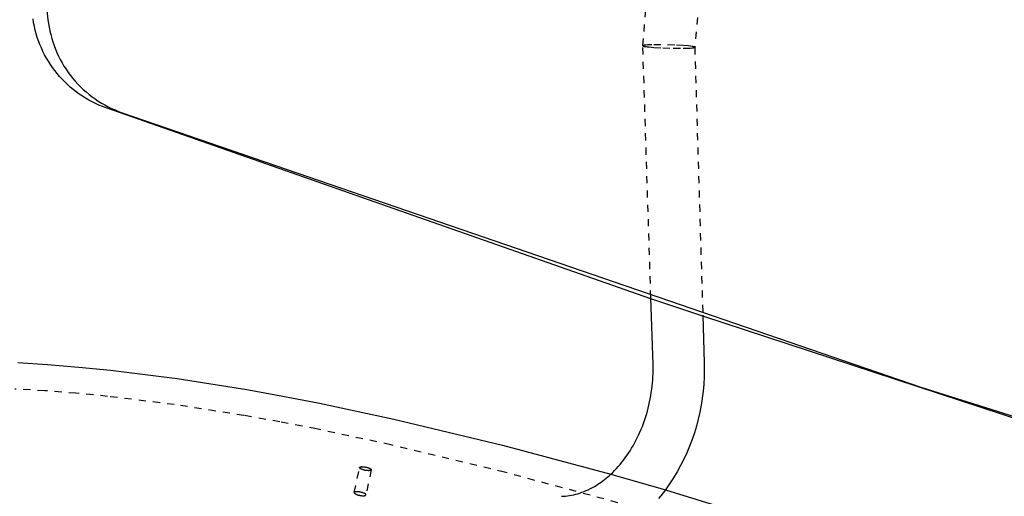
# Model space of a CAD drawing. Header units: millimetres. Extents: x 0 to 1551, y 0 to 1543.
# Tile 6 of 69: x 139 to 414, y 513 to 646. Entities that reach past the tile are written whole.
import ezdxf

# ---------------------------------------------------------------- set-up
doc = ezdxf.new("R2010")
doc.units = ezdxf.units.MM
doc.linetypes.add('Hidden', pattern=[4, 2, -2])
doc.layers.add('Make2D$Hidden$Curves', color=7, linetype='Hidden', true_color=0x8c8c8c)
doc.layers.add('Make2D$Visible$Curves', color=7, linetype='Continuous', true_color=0x000000)

msp = doc.modelspace()

# ---------------------------------------------------------------- linework, layer by layer
at = {"layer": 'Make2D$Hidden$Curves'}
for p, q in [((313.06, 638.69), (325.89, 787.35)), ((340.49, 786.05), (327.58, 638.27)), ((313.06, 638.69), (313.06, 638.68)), ((313.07, 638.69), (313.06, 638.69)), ((313.06, 638.69), (313.06, 638.69)), ((313.06, 638.69), (313.06, 638.69)), ((313.06, 638.69), (313.06, 638.69)), ((313.06, 638.69), (313.06, 638.69)), ((313.06, 638.69), (313.06, 638.69)), ((313.06, 638.69), (313.06, 638.69)), ((313.06, 638.69), (313.06, 638.69)), ((313.06, 638.69), (313.06, 638.69)), ((313.06, 638.69), (313.06, 638.69)), ((315.31, 568.27), (313.06, 638.68)), ((313.06, 638.68), (313.06, 638.68)), ((313.06, 638.68), (313.06, 638.68)), ((313.06, 638.68), (313.06, 638.68)), ((313.06, 638.68), (313.06, 638.68)), ((313.06, 638.68), (313.06, 638.68)), ((313.06, 638.68), (313.06, 638.68)), ((313.06, 638.68), (313.06, 638.68)), ((313.06, 638.68), (313.06, 638.68)), ((313.06, 638.68), (313.06, 638.68)), ((313.06, 638.68), (313.06, 638.67)), ((313.06, 638.67), (313.07, 638.67)), ((313.08, 638.71), (313.07, 638.71)), ((313.07, 638.71), (313.07, 638.71)), ((313.07, 638.71), (313.07, 638.71)), ((313.07, 638.71), (313.07, 638.7)), ((313.07, 638.7), (313.07, 638.7)), ((313.07, 638.7), (313.07, 638.7)), ((313.07, 638.7), (313.07, 638.7)), ((313.07, 638.7), (313.07, 638.7)), ((313.07, 638.7), (313.07, 638.7)), ((313.07, 638.7), (313.07, 638.7)), ((313.07, 638.7), (313.07, 638.7)), ((313.07, 638.7), (313.07, 638.7)), ((313.07, 638.7), (313.07, 638.7)), ((313.07, 638.7), (313.07, 638.7)), ((313.07, 638.7), (313.07, 638.7)), ((313.07, 638.7), (313.07, 638.7)), ((313.07, 638.7), (313.07, 638.69)), ((313.07, 638.69), (313.07, 638.69)), ((313.07, 638.69), (313.07, 638.69)), ((313.07, 638.67), (313.07, 638.67)), ((313.07, 638.67), (313.07, 638.67)), ((313.07, 638.67), (313.07, 638.67)), ((313.07, 638.67), (313.07, 638.67)), ((313.07, 638.67), (313.07, 638.67)), ((313.07, 638.67), (313.07, 638.67)), ((313.07, 638.67), (313.07, 638.67)), ((313.07, 638.67), (313.07, 638.67)), ((313.07, 638.67), (313.07, 638.67)), ((313.07, 638.67), (313.07, 638.66)), ((313.07, 638.66), (313.07, 638.66)), ((313.07, 638.66), (313.07, 638.66)), ((313.07, 638.66), (313.07, 638.66)), ((313.07, 638.66), (313.07, 638.66)), ((313.07, 638.66), (313.07, 638.66)), ((313.07, 638.66), (313.07, 638.66)), ((313.07, 638.66), (313.08, 638.66)), ((313.09, 638.72), (313.08, 638.72)), ((313.08, 638.72), (313.08, 638.72)), ((313.08, 638.72), (313.08, 638.71)), ((313.08, 638.71), (313.08, 638.71)), ((313.08, 638.71), (313.08, 638.71)), ((313.08, 638.71), (313.08, 638.71)), ((313.08, 638.66), (313.08, 638.66)), ((313.08, 638.66), (313.08, 638.66)), ((313.08, 638.66), (313.08, 638.65)), ((313.08, 638.65), (313.08, 638.65)), ((313.08, 638.65), (313.08, 638.65)), ((313.1, 638.73), (313.09, 638.73)), ((313.09, 638.73), (313.09, 638.72)), ((313.09, 638.72), (313.09, 638.72)), ((313.09, 638.72), (313.09, 638.72)), ((313.09, 638.72), (313.09, 638.72)), ((313.11, 638.73), (313.1, 638.73)), ((313.1, 638.73), (313.1, 638.73)), ((313.12, 638.74), (313.11, 638.73)), ((313.13, 638.74), (313.12, 638.74)), ((313.12, 638.74), (313.12, 638.74)), ((313.14, 638.75), (313.13, 638.74)), ((313.15, 638.75), (313.14, 638.75)), ((313.16, 638.76), (313.15, 638.75)), ((313.17, 638.76), (313.16, 638.76)), ((313.19, 638.77), (313.17, 638.76)), ((313.22, 638.77), (313.19, 638.77)), ((313.24, 638.78), (313.22, 638.77)), ((313.27, 638.79), (313.24, 638.78)), ((313.33, 638.8), (313.27, 638.79)), ((313.4, 638.81), (313.33, 638.8)), ((313.47, 638.82), (313.4, 638.81)), ((313.55, 638.83), (313.47, 638.82)), ((313.73, 638.86), (313.55, 638.83)), ((313.93, 638.87), (313.73, 638.86)), ((314.4, 638.91), (313.93, 638.87)), ((314.96, 638.94), (314.4, 638.91)), ((315.61, 638.96), (314.96, 638.94)), ((318.12, 638.97), (315.61, 638.96)), ((322, 638.87), (318.12, 638.97)), ((324.48, 638.73), (322, 638.87)), ((325.81, 638.62), (324.48, 638.73)), ((313.08, 638.65), (313.09, 638.65)), ((313.09, 638.65), (313.09, 638.65)), ((313.09, 638.65), (313.09, 638.64)), ((313.09, 638.64), (313.09, 638.64)), ((313.09, 638.64), (313.1, 638.64)), ((313.1, 638.64), (313.1, 638.64)), ((313.1, 638.64), (313.1, 638.64)), ((313.1, 638.64), (313.11, 638.63)), ((313.11, 638.63), (313.11, 638.63)), ((313.11, 638.63), (313.12, 638.63)), ((313.12, 638.63), (313.13, 638.62)), ((313.13, 638.62), (313.14, 638.62)), ((313.14, 638.62), (313.15, 638.61)), ((313.15, 638.61), (313.16, 638.61)), ((313.16, 638.61), (313.17, 638.6)), ((313.17, 638.6), (313.19, 638.6)), ((313.19, 638.6), (313.21, 638.59)), ((313.21, 638.59), (313.24, 638.58)), ((313.24, 638.58), (313.27, 638.57)), ((313.27, 638.57), (313.33, 638.55)), ((313.33, 638.55), (313.4, 638.54)), ((313.4, 638.54), (313.48, 638.52)), ((313.48, 638.52), (313.57, 638.5)), ((313.57, 638.5), (313.76, 638.47)), ((313.76, 638.47), (313.99, 638.44)), ((313.99, 638.44), (314.24, 638.4)), ((314.24, 638.4), (314.8, 638.34)), ((314.8, 638.34), (316.13, 638.23)), ((316.13, 638.23), (318.63, 638.08)), ((318.63, 638.08), (321.57, 638)), ((321.57, 638), (324.31, 637.99)), ((324.31, 637.99), (325.71, 638.02)), ((325.71, 638.02), (326.27, 638.05)), ((326.38, 638.56), (325.81, 638.62)), ((326.27, 638.05), (326.74, 638.09)), ((326.86, 638.49), (326.38, 638.56)), ((326.74, 638.09), (326.94, 638.11)), ((327.06, 638.46), (326.86, 638.49)), ((326.94, 638.11), (327.11, 638.13)), ((327.15, 638.44), (327.06, 638.46)), ((327.11, 638.13), (327.19, 638.14)), ((327.23, 638.42), (327.15, 638.44)), ((327.19, 638.14), (327.27, 638.15)), ((327.3, 638.41), (327.23, 638.42)), ((327.27, 638.15), (327.33, 638.16)), ((327.37, 638.39), (327.3, 638.41)), ((327.33, 638.16), (327.39, 638.18)), ((327.39, 638.38), (327.37, 638.39)), ((327.42, 638.37), (327.39, 638.38)), ((327.39, 638.18), (327.42, 638.18)), ((327.45, 638.37), (327.42, 638.37)), ((327.42, 638.18), (327.44, 638.19)), ((327.44, 638.19), (327.46, 638.2)), ((327.47, 638.36), (327.45, 638.37)), ((327.46, 638.2), (327.48, 638.2)), ((327.49, 638.35), (327.47, 638.36)), ((327.48, 638.2), (327.49, 638.21)), ((327.5, 638.34), (327.49, 638.35)), ((327.49, 638.21), (327.5, 638.21)), ((327.51, 638.34), (327.5, 638.34)), ((327.5, 638.21), (327.51, 638.21)), ((327.52, 638.34), (327.51, 638.34)), ((327.51, 638.21), (327.52, 638.22)), ((327.53, 638.33), (327.52, 638.34)), ((327.52, 638.22), (327.53, 638.22)), ((327.54, 638.32), (327.53, 638.33)), ((327.53, 638.33), (327.53, 638.33)), ((327.53, 638.22), (327.54, 638.22)), ((327.55, 638.32), (327.54, 638.32)), ((327.54, 638.32), (327.54, 638.32)), ((327.54, 638.22), (327.54, 638.23)), ((327.54, 638.23), (327.54, 638.23)), ((327.54, 638.23), (327.55, 638.23)), ((327.56, 638.31), (327.55, 638.32)), ((327.55, 638.32), (327.55, 638.32)), ((327.55, 638.32), (327.55, 638.32)), ((327.55, 638.23), (327.56, 638.24)), ((327.55, 638.23), (327.55, 638.23)), ((327.57, 638.3), (327.56, 638.31)), ((327.56, 638.31), (327.56, 638.31)), ((327.56, 638.31), (327.56, 638.31)), ((327.56, 638.31), (327.56, 638.31)), ((327.56, 638.31), (327.56, 638.31)), ((327.56, 638.24), (327.56, 638.24)), ((327.56, 638.24), (327.56, 638.24)), ((327.56, 638.24), (327.56, 638.24)), ((327.56, 638.24), (327.56, 638.24)), ((327.56, 638.24), (327.57, 638.24)), ((327.58, 638.29), (327.57, 638.3)), ((327.57, 638.3), (327.57, 638.3)), ((327.57, 638.3), (327.57, 638.3)), ((327.57, 638.3), (327.57, 638.3)), ((327.57, 638.3), (327.57, 638.3)), ((327.57, 638.3), (327.57, 638.3)), ((327.57, 638.3), (327.57, 638.3)), ((327.57, 638.3), (327.57, 638.3)), ((327.57, 638.3), (327.57, 638.3)), ((327.57, 638.25), (327.58, 638.26)), ((327.57, 638.24), (327.57, 638.25)), ((327.57, 638.25), (327.57, 638.25)), ((327.57, 638.25), (327.57, 638.25)), ((327.57, 638.25), (327.57, 638.25)), ((327.57, 638.25), (327.57, 638.25)), ((327.57, 638.25), (327.57, 638.25)), ((327.57, 638.25), (327.57, 638.25)), ((327.57, 638.24), (327.57, 638.24)), ((327.58, 638.28), (327.58, 638.29)), ((327.58, 638.29), (327.58, 638.29)), ((327.58, 638.29), (327.58, 638.29)), ((327.58, 638.29), (327.58, 638.29)), ((327.58, 638.29), (327.58, 638.29)), ((327.58, 638.29), (327.58, 638.29)), ((327.58, 638.29), (327.58, 638.29)), ((327.58, 638.29), (327.58, 638.29)), ((327.58, 638.29), (327.58, 638.29)), ((327.58, 638.28), (327.58, 638.28)), ((327.58, 638.28), (327.58, 638.28)), ((327.58, 638.28), (327.58, 638.28)), ((327.58, 638.28), (327.58, 638.28)), ((327.58, 638.28), (327.58, 638.28)), ((327.58, 638.28), (327.58, 638.28)), ((327.58, 638.28), (327.58, 638.28)), ((327.58, 638.28), (327.58, 638.28)), ((327.58, 638.28), (327.58, 638.28)), ((327.58, 638.28), (327.58, 638.28)), ((327.58, 638.28), (327.58, 638.28)), ((327.58, 638.28), (327.58, 638.28)), ((327.58, 638.28), (327.58, 638.28)), ((327.58, 638.28), (327.58, 638.28)), ((327.58, 638.27), (329.83, 563.39)), ((327.58, 638.26), (327.58, 638.27)), ((327.58, 638.27), (327.58, 638.27)), ((327.58, 638.27), (327.58, 638.27)), ((327.58, 638.27), (327.58, 638.27)), ((327.58, 638.27), (327.58, 638.27)), ((327.58, 638.27), (327.58, 638.27)), ((327.58, 638.27), (327.58, 638.27)), ((327.58, 638.27), (327.58, 638.27)), ((327.58, 638.27), (327.58, 638.27)), ((327.58, 638.27), (327.58, 638.27)), ((327.58, 638.27), (327.58, 638.27)), ((327.58, 638.26), (327.58, 638.26)), ((327.58, 638.26), (327.58, 638.26)), ((327.58, 638.26), (327.58, 638.26)), ((327.58, 638.26), (327.58, 638.26)), ((327.58, 638.26), (327.58, 638.26)), ((327.58, 638.26), (327.58, 638.26)), ((327.58, 638.26), (327.58, 638.26)), ((327.58, 638.26), (327.58, 638.26)), ((327.58, 638.26), (327.58, 638.26)), ((327.58, 638.26), (327.58, 638.26)), ((327.58, 638.26), (327.58, 638.26)), ((327.58, 638.26), (327.58, 638.26)), ((327.58, 638.26), (327.58, 638.26)), ((145.84, 542.28), (137.53, 542.77)), ((154.59, 541.59), (145.84, 542.28)), ((163.44, 540.72), (154.59, 541.59)), ((182.05, 538.42), (163.44, 540.72)), ((182.06, 538.42), (182.05, 538.42)), ((201.56, 535.37), (182.06, 538.42)), ((211.57, 533.58), (201.56, 535.37)), ((201.56, 535.37), (201.56, 535.37)), ((221.8, 531.6), (211.57, 533.58)), ((211.57, 533.58), (211.57, 533.58)), ((242.58, 527.19), (221.8, 531.6)), ((221.8, 531.6), (221.8, 531.6)), ((242.59, 527.19), (242.58, 527.19)), ((274.42, 519.52), (242.59, 527.19)), ((232.4, 513.83), (233.88, 520.84)), ((237.13, 520.18), (235.66, 513.17)), ((306.04, 511.01), (274.42, 519.52)), ((302.36, 517.48), (302.82, 517.85)), ((302.82, 517.85), (303.27, 518.23)), ((303.27, 518.23), (303.74, 518.64)), ((303.74, 518.64), (304.09, 518.96)), ((297.81, 514.64), (298.4, 514.93)), ((298.4, 514.93), (298.98, 515.24)), ((298.98, 515.24), (299.56, 515.57)), ((299.56, 515.57), (300.04, 515.85)), ((300.04, 515.85), (300.51, 516.15)), ((300.51, 516.15), (300.97, 516.47)), ((300.97, 516.47), (301.44, 516.79)), ((301.44, 516.79), (301.9, 517.13)), ((301.9, 517.13), (302.36, 517.48)), ((232.42, 513.85), (232.4, 513.83)), ((232.4, 513.83), (232.4, 513.83)), ((232.4, 513.83), (232.4, 513.83)), ((232.4, 513.83), (232.4, 513.83)), ((232.4, 513.83), (232.4, 513.82)), ((232.4, 513.82), (232.4, 513.82)), ((232.4, 513.82), (232.4, 513.82)), ((232.4, 513.82), (232.4, 513.82)), ((232.4, 513.82), (232.4, 513.81)), ((232.4, 513.81), (232.4, 513.81)), ((232.4, 513.81), (232.4, 513.81)), ((232.4, 513.81), (232.4, 513.8)), ((232.4, 513.8), (232.4, 513.8)), ((232.4, 513.8), (232.4, 513.8)), ((232.4, 513.8), (232.4, 513.8)), ((232.4, 513.8), (232.4, 513.79)), ((232.4, 513.79), (232.4, 513.79)), ((232.4, 513.79), (232.4, 513.79)), ((232.4, 513.79), (232.4, 513.79)), ((232.4, 513.79), (232.4, 513.78)), ((232.4, 513.78), (232.4, 513.78)), ((232.4, 513.78), (232.4, 513.77)), ((232.4, 513.77), (232.41, 513.77)), ((232.41, 513.77), (232.41, 513.76)), ((232.41, 513.76), (232.41, 513.76)), ((232.41, 513.76), (232.41, 513.75)), ((232.41, 513.75), (232.41, 513.75)), ((232.41, 513.75), (232.42, 513.74)), ((232.43, 513.87), (232.42, 513.85)), ((232.42, 513.74), (232.42, 513.74)), ((232.42, 513.74), (232.42, 513.73)), ((232.42, 513.73), (232.42, 513.72)), ((232.42, 513.72), (232.43, 513.72)), ((232.45, 513.88), (232.43, 513.87)), ((232.43, 513.72), (232.43, 513.71)), ((232.43, 513.71), (232.43, 513.71)), ((232.43, 513.71), (232.44, 513.7)), ((232.44, 513.7), (232.44, 513.69)), ((232.44, 513.69), (232.45, 513.69)), ((232.46, 513.9), (232.45, 513.88)), ((232.45, 513.69), (232.45, 513.68)), ((232.45, 513.68), (232.45, 513.68)), ((232.45, 513.68), (232.46, 513.67)), ((232.48, 513.91), (232.46, 513.9)), ((232.46, 513.67), (232.46, 513.67)), ((232.46, 513.67), (232.47, 513.65)), ((232.47, 513.65), (232.49, 513.64)), ((232.5, 513.93), (232.48, 513.91)), ((232.49, 513.64), (232.5, 513.63)), ((232.51, 513.94), (232.5, 513.93)), ((232.5, 513.63), (232.51, 513.62)), ((232.53, 513.95), (232.51, 513.94)), ((232.51, 513.62), (232.52, 513.6)), ((232.52, 513.6), (232.54, 513.59)), ((232.55, 513.97), (232.53, 513.95)), ((232.54, 513.59), (232.55, 513.58)), ((232.57, 513.98), (232.55, 513.97)), ((232.55, 513.58), (232.57, 513.57)), ((232.59, 513.99), (232.57, 513.98)), ((232.57, 513.57), (232.59, 513.55)), ((232.6, 514), (232.59, 513.99)), ((232.59, 513.55), (232.6, 513.54)), ((232.62, 514.01), (232.6, 514)), ((232.6, 513.54), (232.62, 513.53)), ((232.64, 514.02), (232.62, 514.01)), ((232.62, 513.53), (232.66, 513.5)), ((232.66, 514.03), (232.64, 514.02)), ((232.68, 514.04), (232.66, 514.03)), ((232.66, 513.5), (232.7, 513.48)), ((232.7, 514.04), (232.68, 514.04)), ((232.73, 514.05), (232.7, 514.04)), ((232.7, 513.48), (232.75, 513.45)), ((232.75, 514.05), (232.73, 514.05)), ((232.77, 514.06), (232.75, 514.05)), ((232.75, 513.45), (232.8, 513.43)), ((232.79, 514.06), (232.77, 514.06)), ((232.81, 514.07), (232.79, 514.06)), ((232.8, 513.43), (232.85, 513.4)), ((232.83, 514.07), (232.81, 514.07)), ((232.85, 514.07), (232.83, 514.07)), ((232.88, 514.07), (232.85, 514.07)), ((232.85, 513.4), (232.91, 513.37)), ((232.9, 514.07), (232.88, 514.07)), ((232.92, 514.07), (232.9, 514.07)), ((232.91, 513.37), (232.97, 513.34)), ((232.94, 514.07), (232.92, 514.07)), ((232.96, 514.07), (232.94, 514.07)), ((232.99, 514.07), (232.96, 514.07)), ((232.97, 513.34), (233.03, 513.32)), ((233.01, 514.07), (232.99, 514.07)), ((233.03, 514.06), (233.01, 514.07)), ((233.09, 514.06), (233.03, 514.06)), ((233.03, 513.32), (233.09, 513.29)), ((233.16, 514.06), (233.09, 514.06)), ((233.09, 513.29), (233.23, 513.24)), ((233.23, 514.06), (233.16, 514.06)), ((233.3, 514.06), (233.23, 514.06)), ((233.23, 513.24), (233.37, 513.2)), ((233.44, 514.05), (233.3, 514.06)), ((233.37, 513.2), (233.52, 513.15)), ((233.6, 514.04), (233.44, 514.05)), ((233.52, 513.15), (233.67, 513.11)), ((233.75, 514.02), (233.6, 514.04)), ((233.67, 513.11), (233.83, 513.07)), ((233.91, 514), (233.75, 514.02)), ((233.83, 513.07), (233.99, 513.04)), ((234.07, 513.97), (233.91, 514)), ((233.99, 513.04), (234.15, 513.01)), ((234.23, 513.93), (234.07, 513.97)), ((234.15, 513.01), (234.31, 512.99)), ((234.39, 513.9), (234.23, 513.93)), ((234.31, 512.99), (234.46, 512.97)), ((234.54, 513.86), (234.39, 513.9)), ((234.46, 512.97), (234.62, 512.96)), ((234.69, 513.81), (234.54, 513.86)), ((234.62, 512.96), (234.76, 512.95)), ((234.83, 513.76), (234.69, 513.81)), ((234.76, 512.95), (234.83, 512.95)), ((234.97, 513.71), (234.83, 513.76)), ((234.83, 512.95), (234.9, 512.95)), ((234.9, 512.95), (234.97, 512.95)), ((235.03, 513.69), (234.97, 513.71)), ((234.97, 512.95), (235.03, 512.95)), ((235.09, 513.66), (235.03, 513.69)), ((235.03, 512.95), (235.09, 512.95)), ((235.15, 513.64), (235.09, 513.66)), ((235.09, 512.95), (235.15, 512.96)), ((235.21, 513.61), (235.15, 513.64)), ((235.15, 512.96), (235.21, 512.96)), ((235.26, 513.58), (235.21, 513.61)), ((235.21, 512.96), (235.26, 512.97)), ((235.31, 513.55), (235.26, 513.58)), ((235.26, 512.97), (235.31, 512.98)), ((235.36, 513.53), (235.31, 513.55)), ((235.31, 512.98), (235.34, 512.98)), ((235.34, 512.98), (235.36, 512.99)), ((235.4, 513.5), (235.36, 513.53)), ((235.36, 512.99), (235.38, 512.99)), ((235.38, 512.99), (235.41, 513)), ((235.44, 513.48), (235.4, 513.5)), ((235.41, 513), (235.43, 513)), ((235.43, 513), (235.45, 513.01)), ((235.46, 513.47), (235.44, 513.48)), ((235.45, 513.01), (235.47, 513.02)), ((235.47, 513.45), (235.46, 513.47)), ((235.49, 513.44), (235.47, 513.45)), ((235.47, 513.02), (235.49, 513.02)), ((235.51, 513.43), (235.49, 513.44)), ((235.49, 513.02), (235.5, 513.03)), ((235.5, 513.03), (235.52, 513.04)), ((235.52, 513.42), (235.51, 513.43)), ((235.53, 513.4), (235.52, 513.42)), ((235.52, 513.04), (235.53, 513.04)), ((235.55, 513.39), (235.53, 513.4)), ((235.53, 513.04), (235.53, 513.05)), ((235.53, 513.05), (235.54, 513.05)), ((235.54, 513.05), (235.55, 513.05)), ((235.56, 513.38), (235.55, 513.39)), ((235.55, 513.05), (235.56, 513.06)), ((235.57, 513.37), (235.56, 513.38)), ((235.56, 513.06), (235.57, 513.07)), ((235.56, 513.06), (235.56, 513.06)), ((235.58, 513.35), (235.57, 513.37)), ((235.57, 513.07), (235.58, 513.07)), ((235.59, 513.34), (235.58, 513.35)), ((235.58, 513.07), (235.59, 513.08)), ((235.58, 513.07), (235.58, 513.07)), ((235.6, 513.34), (235.59, 513.34)), ((235.59, 513.08), (235.6, 513.09)), ((235.59, 513.08), (235.59, 513.08)), ((235.6, 513.33), (235.6, 513.34)), ((235.61, 513.32), (235.6, 513.33)), ((235.6, 513.09), (235.61, 513.1)), ((235.6, 513.09), (235.6, 513.09)), ((235.62, 513.31), (235.61, 513.32)), ((235.61, 513.32), (235.61, 513.32)), ((235.61, 513.1), (235.62, 513.11)), ((235.61, 513.1), (235.61, 513.1)), ((235.63, 513.3), (235.62, 513.31)), ((235.62, 513.31), (235.62, 513.31)), ((235.62, 513.11), (235.62, 513.11)), ((235.62, 513.11), (235.63, 513.11)), ((235.63, 513.29), (235.63, 513.3)), ((235.63, 513.3), (235.63, 513.3)), ((235.64, 513.28), (235.63, 513.29)), ((235.63, 513.12), (235.63, 513.13)), ((235.63, 513.13), (235.64, 513.13)), ((235.63, 513.11), (235.63, 513.12)), ((235.63, 513.12), (235.63, 513.12)), ((235.63, 513.12), (235.63, 513.12)), ((235.63, 513.12), (235.63, 513.12)), ((235.64, 513.27), (235.64, 513.28)), ((235.64, 513.28), (235.64, 513.28)), ((235.65, 513.26), (235.64, 513.27)), ((235.64, 513.27), (235.64, 513.27)), ((235.64, 513.14), (235.65, 513.15)), ((235.64, 513.13), (235.64, 513.14)), ((235.64, 513.14), (235.64, 513.14)), ((235.64, 513.14), (235.64, 513.14)), ((235.64, 513.14), (235.64, 513.14)), ((235.64, 513.13), (235.64, 513.13)), ((235.64, 513.13), (235.64, 513.13)), ((235.65, 513.25), (235.65, 513.26)), ((235.65, 513.26), (235.65, 513.26)), ((235.65, 513.24), (235.65, 513.25)), ((235.65, 513.23), (235.65, 513.24)), ((235.65, 513.24), (235.65, 513.24)), ((235.66, 513.23), (235.65, 513.23)), ((235.65, 513.16), (235.65, 513.17)), ((235.65, 513.17), (235.65, 513.17)), ((235.65, 513.17), (235.66, 513.17)), ((235.65, 513.15), (235.65, 513.16)), ((235.65, 513.16), (235.65, 513.16)), ((235.65, 513.16), (235.65, 513.16)), ((235.65, 513.15), (235.65, 513.15)), ((235.65, 513.15), (235.65, 513.15)), ((235.66, 513.22), (235.66, 513.23)), ((235.66, 513.23), (235.66, 513.23)), ((235.66, 513.21), (235.66, 513.22)), ((235.66, 513.22), (235.66, 513.22)), ((235.66, 513.22), (235.66, 513.22)), ((235.66, 513.22), (235.66, 513.22)), ((235.66, 513.2), (235.66, 513.21)), ((235.66, 513.21), (235.66, 513.21)), ((235.66, 513.21), (235.66, 513.21)), ((235.66, 513.21), (235.66, 513.21)), ((235.66, 513.19), (235.66, 513.2)), ((235.66, 513.2), (235.66, 513.2)), ((235.66, 513.2), (235.66, 513.2)), ((235.66, 513.2), (235.66, 513.2)), ((235.66, 513.18), (235.66, 513.19)), ((235.66, 513.19), (235.66, 513.19)), ((235.66, 513.19), (235.66, 513.19)), ((235.66, 513.17), (235.66, 513.18)), ((235.66, 513.18), (235.66, 513.18)), ((235.66, 513.18), (235.66, 513.18)), ((235.66, 513.18), (235.66, 513.18)), ((290.37, 512.8), (290.93, 512.82)), ((290.93, 512.82), (291.49, 512.86)), ((291.49, 512.86), (292.05, 512.92)), ((292.05, 512.92), (292.61, 513)), ((292.61, 513), (293.18, 513.1)), ((293.18, 513.1), (293.74, 513.22)), ((293.74, 513.22), (294.31, 513.36)), ((294.31, 513.36), (294.88, 513.52)), ((294.88, 513.52), (295.47, 513.7)), ((295.47, 513.7), (296.05, 513.91)), ((296.05, 513.91), (296.64, 514.13)), ((296.64, 514.13), (297.23, 514.38)), ((297.23, 514.38), (297.81, 514.64)), ((318.11, 512.96), (317.44, 512.16)), ((318.76, 513.78), (318.11, 512.96)), ((319.39, 514.61), (318.76, 513.78))]:
    msp.add_line(p, q, dxfattribs=at)
at = {"layer": 'Make2D$Visible$Curves'}
for p, q in [((139.37, 713.21), (146.74, 645.97)), ((142.75, 645.13), (142.58, 646.17)), ((142.95, 644.09), (142.75, 645.13)), ((146.74, 645.97), (146.88, 644.91)), ((146.88, 644.91), (147.06, 643.86)), ((143.19, 643.07), (142.95, 644.09)), ((143.47, 642.05), (143.19, 643.07)), ((143.77, 641.04), (143.47, 642.05)), ((147.06, 643.86), (147.26, 642.82)), ((147.26, 642.82), (147.51, 641.79)), ((147.51, 641.79), (147.79, 640.76)), ((144.12, 640.04), (143.77, 641.04)), ((144.49, 639.05), (144.12, 640.04)), ((144.9, 638.08), (144.49, 639.05)), ((147.79, 640.76), (148.1, 639.75)), ((148.1, 639.75), (148.45, 638.74)), ((148.45, 638.74), (148.83, 637.75)), ((145.35, 637.12), (144.9, 638.08)), ((145.82, 636.18), (145.35, 637.12)), ((146.33, 635.26), (145.82, 636.18)), ((148.83, 637.75), (149.25, 636.77)), ((149.25, 636.77), (149.7, 635.81)), ((146.87, 634.35), (146.33, 635.26)), ((147.44, 633.46), (146.87, 634.35)), ((148.04, 632.59), (147.44, 633.46)), ((149.7, 635.81), (150.18, 634.86)), ((150.18, 634.86), (150.69, 633.93)), ((150.69, 633.93), (151.23, 633.02)), ((148.66, 631.74), (148.04, 632.59)), ((149.32, 630.91), (148.66, 631.74)), ((150, 630.11), (149.32, 630.91)), ((151.23, 633.02), (151.81, 632.12)), ((151.81, 632.12), (152.42, 631.25)), ((152.42, 631.25), (153.05, 630.4)), ((153.05, 630.4), (153.71, 629.57)), ((150.72, 629.33), (150, 630.11)), ((151.45, 628.58), (150.72, 629.33)), ((152.22, 627.85), (151.45, 628.58)), ((153, 627.14), (152.22, 627.85)), ((153.71, 629.57), (154.4, 628.76)), ((154.4, 628.76), (155.12, 627.98)), ((155.12, 627.98), (155.87, 627.22)), ((153.81, 626.47), (153, 627.14)), ((154.65, 625.82), (153.81, 626.47)), ((155.5, 625.2), (154.65, 625.82)), ((156.38, 624.61), (155.5, 625.2)), ((155.87, 627.22), (156.64, 626.49)), ((156.64, 626.49), (157.43, 625.78)), ((157.43, 625.78), (158.25, 625.1)), ((158.25, 625.1), (159.09, 624.45)), ((157.27, 624.05), (156.38, 624.61)), ((158.18, 623.52), (157.27, 624.05)), ((159.11, 623.02), (158.18, 623.52)), ((159.09, 624.45), (159.95, 623.83)), ((160.06, 622.55), (159.11, 623.02)), ((159.95, 623.83), (160.83, 623.24)), ((161.02, 622.12), (160.06, 622.55)), ((160.83, 623.24), (161.74, 622.67)), ((161.74, 622.67), (162.66, 622.14)), ((162.66, 622.14), (163.6, 621.65)), ((162, 621.72), (161.02, 622.12)), ((162.99, 621.35), (162, 621.72)), ((315.32, 568), (162.99, 621.35)), ((163.6, 621.65), (164.55, 621.18)), ((164.55, 621.18), (165.52, 620.74)), ((165.52, 620.74), (166.51, 620.34)), ((166.51, 620.34), (167.5, 619.98)), ((167.5, 619.98), (390.81, 543.27)), ((315.91, 549.66), (315.31, 568.27)), ((329.84, 563.11), (315.32, 568)), ((329.83, 563.39), (330.23, 550.11)), ((419.55, 533.7), (329.84, 563.11)), ((138.32, 550.14), (146.64, 549.62)), ((146.64, 549.62), (155.38, 548.91)), ((155.38, 548.91), (164.24, 548.03)), ((164.24, 548.03), (182.86, 545.68)), ((315.93, 548.79), (315.91, 549.66)), ((315.91, 547.05), (315.93, 547.92)), ((315.93, 547.92), (315.93, 548.79)), ((330.23, 550.11), (330.26, 548.12)), ((330.26, 548.12), (330.23, 546.13)), ((182.86, 545.68), (182.86, 545.68)), ((182.86, 545.68), (202.38, 542.6)), ((315.76, 544.44), (315.83, 545.31)), ((315.83, 545.31), (315.88, 546.18)), ((315.88, 546.18), (315.91, 547.05)), ((330.23, 546.13), (330.12, 544.14)), ((202.38, 542.6), (202.38, 542.6)), ((202.38, 542.6), (212.39, 540.79)), ((315.44, 541.8), (315.57, 542.69)), ((315.57, 542.69), (315.67, 543.56)), ((315.67, 543.56), (315.76, 544.44)), ((330.12, 544.14), (329.94, 542.16)), ((390.81, 543.27), (480.5, 515.19)), ((212.39, 540.79), (212.4, 540.79)), ((212.4, 540.79), (222.63, 538.81)), ((314.97, 539.15), (315.14, 540.03)), ((315.14, 540.03), (315.3, 540.91)), ((315.3, 540.91), (315.44, 541.8)), ((329.7, 540.19), (329.39, 538.22)), ((329.94, 542.16), (329.7, 540.19)), ((222.63, 538.81), (222.63, 538.81)), ((222.63, 538.81), (243.43, 534.37)), ((314.33, 536.54), (314.56, 537.4)), ((314.56, 537.4), (314.77, 538.27)), ((314.77, 538.27), (314.97, 539.15)), ((329.39, 538.22), (329.01, 536.27)), ((243.43, 534.37), (243.43, 534.37)), ((243.43, 534.37), (273.86, 527.05)), ((313.54, 533.99), (313.82, 534.83)), ((313.82, 534.83), (314.08, 535.68)), ((314.08, 535.68), (314.33, 536.54)), ((328.56, 534.33), (328.05, 532.41)), ((329.01, 536.27), (328.56, 534.33)), ((312.26, 530.71), (312.6, 531.52)), ((312.6, 531.52), (312.93, 532.33)), ((312.93, 532.33), (313.24, 533.15)), ((313.24, 533.15), (313.54, 533.99)), ((328.05, 532.41), (327.47, 530.51)), ((311.15, 528.4), (311.52, 529.14)), ((311.52, 529.14), (311.9, 529.92)), ((311.9, 529.92), (312.26, 530.71)), ((326.82, 528.63), (326.11, 526.77)), ((327.47, 530.51), (326.82, 528.63)), ((273.86, 527.05), (304.09, 518.96)), ((309.5, 525.53), (309.93, 526.23)), ((309.93, 526.23), (310.35, 526.94)), ((310.35, 526.94), (310.76, 527.66)), ((310.76, 527.66), (311.15, 528.4)), ((326.11, 526.77), (325.33, 524.94)), ((307.67, 522.91), (308.14, 523.54)), ((308.14, 523.54), (308.61, 524.19)), ((308.61, 524.19), (309.06, 524.85)), ((309.06, 524.85), (309.5, 525.53)), ((324.5, 523.14), (323.59, 521.36)), ((325.33, 524.94), (324.5, 523.14)), ((233.87, 520.82), (233.87, 520.83)), ((233.87, 520.83), (233.87, 520.83)), ((233.87, 520.83), (233.88, 520.83)), ((233.87, 520.81), (233.87, 520.82)), ((233.87, 520.82), (233.87, 520.82)), ((233.87, 520.82), (233.87, 520.82)), ((233.87, 520.82), (233.87, 520.82)), ((233.87, 520.8), (233.87, 520.81)), ((233.87, 520.81), (233.87, 520.81)), ((233.87, 520.81), (233.87, 520.81)), ((233.87, 520.81), (233.87, 520.81)), ((233.88, 520.79), (233.87, 520.8)), ((233.87, 520.8), (233.87, 520.8)), ((233.87, 520.8), (233.87, 520.8)), ((233.88, 520.84), (233.89, 520.86)), ((233.88, 520.83), (233.88, 520.84)), ((233.88, 520.84), (233.88, 520.84)), ((233.88, 520.83), (233.88, 520.83)), ((233.88, 520.78), (233.88, 520.79)), ((233.88, 520.79), (233.88, 520.79)), ((233.88, 520.79), (233.88, 520.79)), ((233.88, 520.79), (233.88, 520.79)), ((233.88, 520.77), (233.88, 520.78)), ((233.88, 520.78), (233.88, 520.78)), ((233.88, 520.78), (233.88, 520.78)), ((233.88, 520.76), (233.88, 520.77)), ((233.89, 520.75), (233.88, 520.76)), ((233.88, 520.76), (233.88, 520.76)), ((233.89, 520.86), (233.91, 520.87)), ((233.89, 520.74), (233.89, 520.75)), ((233.89, 520.75), (233.89, 520.75)), ((233.9, 520.73), (233.89, 520.74)), ((233.89, 520.74), (233.89, 520.74)), ((233.9, 520.72), (233.9, 520.73)), ((233.91, 520.71), (233.9, 520.72)), ((233.9, 520.72), (233.9, 520.72)), ((233.91, 520.87), (233.92, 520.89)), ((233.91, 520.7), (233.91, 520.71)), ((233.91, 520.71), (233.91, 520.71)), ((233.92, 520.7), (233.91, 520.7)), ((233.92, 520.89), (233.94, 520.9)), ((233.92, 520.69), (233.92, 520.7)), ((233.93, 520.68), (233.92, 520.69)), ((233.94, 520.67), (233.93, 520.68)), ((233.93, 520.68), (233.93, 520.68)), ((233.94, 520.9), (233.95, 520.92)), ((233.95, 520.66), (233.94, 520.67)), ((233.95, 520.92), (233.97, 520.93)), ((233.96, 520.65), (233.95, 520.66)), ((233.97, 520.64), (233.96, 520.65)), ((233.97, 520.93), (233.99, 520.94)), ((233.98, 520.62), (233.97, 520.64)), ((234, 520.61), (233.98, 520.62)), ((233.99, 520.94), (234, 520.96)), ((234, 520.96), (234.02, 520.97)), ((234.01, 520.6), (234, 520.61)), ((234.03, 520.59), (234.01, 520.6)), ((234.02, 520.97), (234.04, 520.98)), ((234.04, 520.57), (234.03, 520.59)), ((234.04, 520.98), (234.06, 520.99)), ((234.06, 520.56), (234.04, 520.57)), ((234.06, 520.99), (234.08, 521)), ((234.08, 520.55), (234.06, 520.56)), ((234.08, 521), (234.1, 521.01)), ((234.09, 520.54), (234.08, 520.55)), ((234.13, 520.51), (234.09, 520.54)), ((234.1, 521.01), (234.12, 521.02)), ((234.12, 521.02), (234.14, 521.03)), ((234.17, 520.49), (234.13, 520.51)), ((234.14, 521.03), (234.16, 521.04)), ((234.16, 521.04), (234.18, 521.05)), ((234.22, 520.46), (234.17, 520.49)), ((234.18, 521.05), (234.2, 521.05)), ((234.2, 521.05), (234.22, 521.06)), ((234.22, 521.06), (234.24, 521.06)), ((234.27, 520.43), (234.22, 520.46)), ((234.24, 521.06), (234.26, 521.07)), ((234.26, 521.07), (234.28, 521.07)), ((234.32, 520.41), (234.27, 520.43)), ((234.28, 521.07), (234.31, 521.07)), ((234.31, 521.07), (234.33, 521.07)), ((234.38, 520.38), (234.32, 520.41)), ((234.33, 521.07), (234.35, 521.08)), ((234.35, 521.08), (234.37, 521.08)), ((234.37, 521.08), (234.39, 521.08)), ((234.44, 520.35), (234.38, 520.38)), ((234.39, 521.08), (234.41, 521.07)), ((234.41, 521.07), (234.44, 521.07)), ((234.44, 521.07), (234.46, 521.07)), ((234.5, 520.33), (234.44, 520.35)), ((234.46, 521.07), (234.48, 521.07)), ((234.48, 521.07), (234.5, 521.06)), ((234.5, 521.06), (234.57, 521.06)), ((234.57, 520.3), (234.5, 520.33)), ((234.57, 521.06), (234.63, 521.06)), ((234.7, 520.25), (234.57, 520.3)), ((234.63, 521.06), (234.7, 521.06)), ((234.7, 521.06), (234.77, 521.06)), ((234.77, 521.06), (234.92, 521.05)), ((234.92, 521.05), (235.07, 521.04)), ((235.07, 521.04), (235.22, 521.02)), ((235.22, 521.02), (235.38, 520.99)), ((235.38, 520.99), (235.54, 520.97)), ((235.54, 520.97), (235.7, 520.93)), ((235.7, 520.93), (235.86, 520.9)), ((235.86, 520.9), (236.02, 520.85)), ((236.02, 520.85), (236.16, 520.81)), ((236.16, 520.81), (236.31, 520.76)), ((236.31, 520.76), (236.44, 520.71)), ((236.44, 520.71), (236.5, 520.69)), ((236.5, 520.69), (236.57, 520.66)), ((236.57, 520.66), (236.63, 520.64)), ((236.63, 520.64), (236.68, 520.61)), ((236.68, 520.61), (236.74, 520.58)), ((236.74, 520.58), (236.79, 520.55)), ((236.79, 520.55), (236.83, 520.53)), ((236.83, 520.53), (236.87, 520.5)), ((236.87, 520.5), (236.91, 520.48)), ((236.91, 520.48), (236.93, 520.47)), ((236.93, 520.47), (236.95, 520.45)), ((236.95, 520.45), (236.97, 520.44)), ((236.97, 520.44), (236.98, 520.43)), ((236.98, 520.43), (237, 520.42)), ((237, 520.42), (237.01, 520.4)), ((237.01, 520.4), (237.02, 520.39)), ((237.02, 520.39), (237.04, 520.38)), ((237.04, 520.38), (237.05, 520.37)), ((237.05, 520.37), (237.06, 520.36)), ((237.06, 520.36), (237.07, 520.34)), ((237.07, 520.34), (237.08, 520.34)), ((237.08, 520.34), (237.08, 520.33)), ((237.08, 520.33), (237.09, 520.33)), ((237.09, 520.33), (237.09, 520.32)), ((237.09, 520.32), (237.09, 520.32)), ((237.09, 520.32), (237.1, 520.31)), ((237.1, 520.31), (237.1, 520.3)), ((237.1, 520.3), (237.11, 520.3)), ((237.11, 520.3), (237.11, 520.29)), ((237.11, 520.29), (237.11, 520.29)), ((237.11, 520.29), (237.12, 520.28)), ((237.12, 520.28), (237.12, 520.27)), ((305.17, 520.01), (305.69, 520.56)), ((305.69, 520.56), (306.2, 521.12)), ((306.2, 521.12), (306.7, 521.7)), ((306.7, 521.7), (307.19, 522.3)), ((307.19, 522.3), (307.67, 522.91)), ((323.59, 521.36), (322.63, 519.62)), ((234.84, 520.21), (234.7, 520.25)), ((234.99, 520.16), (234.84, 520.21)), ((235.15, 520.12), (234.99, 520.16)), ((235.31, 520.08), (235.15, 520.12)), ((235.47, 520.05), (235.31, 520.08)), ((235.63, 520.02), (235.47, 520.05)), ((235.79, 520), (235.63, 520.02)), ((235.94, 519.98), (235.79, 520)), ((236.09, 519.97), (235.94, 519.98)), ((236.24, 519.96), (236.09, 519.97)), ((236.31, 519.95), (236.24, 519.96)), ((236.38, 519.95), (236.31, 519.95)), ((236.45, 519.95), (236.38, 519.95)), ((236.51, 519.96), (236.45, 519.95)), ((236.57, 519.96), (236.51, 519.96)), ((236.63, 519.96), (236.57, 519.96)), ((236.69, 519.97), (236.63, 519.96)), ((236.74, 519.98), (236.69, 519.97)), ((236.79, 519.98), (236.74, 519.98)), ((236.82, 519.99), (236.79, 519.98)), ((236.84, 519.99), (236.82, 519.99)), ((236.86, 520), (236.84, 519.99)), ((236.88, 520), (236.86, 520)), ((236.9, 520.01), (236.88, 520)), ((236.92, 520.02), (236.9, 520.01)), ((236.94, 520.02), (236.92, 520.02)), ((236.96, 520.03), (236.94, 520.02)), ((236.98, 520.04), (236.96, 520.03)), ((237, 520.04), (236.98, 520.04)), ((237.01, 520.05), (237, 520.05)), ((237, 520.05), (237, 520.04)), ((237.02, 520.05), (237.01, 520.05)), ((237.03, 520.06), (237.02, 520.05)), ((237.04, 520.07), (237.03, 520.06)), ((237.03, 520.06), (237.03, 520.06)), ((237.05, 520.07), (237.04, 520.07)), ((237.06, 520.08), (237.05, 520.07)), ((237.05, 520.07), (237.05, 520.07)), ((237.07, 520.08), (237.06, 520.08)), ((237.08, 520.09), (237.07, 520.09)), ((237.07, 520.09), (237.07, 520.08)), ((237.09, 520.1), (237.08, 520.1)), ((237.08, 520.1), (237.08, 520.09)), ((237.1, 520.11), (237.09, 520.11)), ((237.09, 520.11), (237.09, 520.1)), ((237.11, 520.12), (237.1, 520.12)), ((237.1, 520.12), (237.1, 520.12)), ((237.1, 520.12), (237.1, 520.12)), ((237.1, 520.12), (237.1, 520.11)), ((237.12, 520.14), (237.11, 520.13)), ((237.11, 520.13), (237.11, 520.13)), ((237.11, 520.13), (237.11, 520.13)), ((237.11, 520.13), (237.11, 520.13)), ((237.11, 520.13), (237.11, 520.12)), ((237.12, 520.27), (237.12, 520.27)), ((237.12, 520.27), (237.12, 520.26)), ((237.12, 520.26), (237.13, 520.26)), ((237.13, 520.16), (237.12, 520.15)), ((237.12, 520.15), (237.12, 520.15)), ((237.12, 520.15), (237.12, 520.15)), ((237.12, 520.15), (237.12, 520.15)), ((237.12, 520.15), (237.12, 520.14)), ((237.12, 520.14), (237.12, 520.14)), ((237.12, 520.14), (237.12, 520.14)), ((237.12, 520.14), (237.12, 520.14)), ((237.13, 520.26), (237.13, 520.25)), ((237.13, 520.25), (237.13, 520.25)), ((237.13, 520.25), (237.13, 520.24)), ((237.13, 520.24), (237.13, 520.24)), ((237.13, 520.24), (237.13, 520.23)), ((237.13, 520.23), (237.13, 520.23)), ((237.13, 520.23), (237.13, 520.23)), ((237.13, 520.23), (237.13, 520.23)), ((237.13, 520.23), (237.13, 520.22)), ((237.13, 520.22), (237.13, 520.22)), ((237.13, 520.22), (237.13, 520.22)), ((237.13, 520.22), (237.13, 520.21)), ((237.13, 520.21), (237.14, 520.21)), ((237.14, 520.2), (237.13, 520.19)), ((237.13, 520.19), (237.13, 520.19)), ((237.13, 520.19), (237.13, 520.19)), ((237.13, 520.19), (237.13, 520.19)), ((237.13, 520.19), (237.13, 520.18)), ((237.13, 520.18), (237.13, 520.17)), ((237.13, 520.18), (237.13, 520.18)), ((237.13, 520.18), (237.13, 520.18)), ((237.13, 520.17), (237.13, 520.17)), ((237.13, 520.17), (237.13, 520.17)), ((237.13, 520.17), (237.13, 520.16)), ((237.13, 520.16), (237.13, 520.16)), ((237.13, 520.16), (237.13, 520.16)), ((237.14, 520.21), (237.14, 520.21)), ((237.14, 520.21), (237.14, 520.21)), ((237.14, 520.21), (237.14, 520.2)), ((237.14, 520.2), (237.14, 520.2)), ((237.14, 520.2), (237.14, 520.2)), ((237.14, 520.2), (237.14, 520.2)), ((304.09, 518.96), (304.64, 519.48)), ((304.09, 518.96), (319.39, 514.61)), ((304.64, 519.48), (305.17, 520.01)), ((321.61, 517.92), (320.53, 516.25)), ((322.63, 519.62), (321.61, 517.92)), ((320.53, 516.25), (319.39, 514.61)), ((319.39, 514.61), (386, 494.19))]:
    msp.add_line(p, q, dxfattribs=at)

doc.saveas('drawing.dxf')
